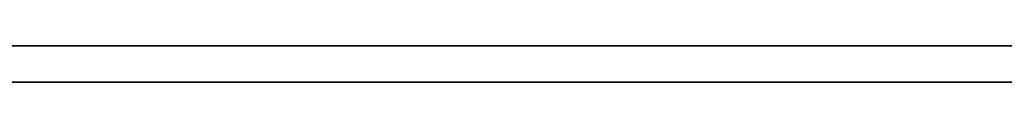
# Model space of a CAD drawing. Extents: x -3.09 to 3.09, y 0 to 2.31.
# Tile 146 of 177: x -1.410104 to -1.4073877, y 2.2349 to 2.235. Entities that reach past the tile are written whole.
import ezdxf

# ---------------------------------------------------------------- set-up
doc = ezdxf.new("R2010")
doc.units = 0
doc.layers.get('0').update_dxf_attribs({"linetype": 'CONTINUOUS'})

# ---------------------------------------------------------------- blocks, each defined once
blk = doc.blocks.new('*U1')
at = {"extrusion": (0, 1, 0)}
for p, q in [((3.018, 2.235, -0.83), (-3.018, 2.235, -0.83)), ((-3.018, 2.235, 0.83), (3.018, 2.235, 0.83))]:
    blk.add_line(p, q, dxfattribs=at)
blk.add_line((3.018, 2.235, -0.83), (-3.018, 2.235, -0.83))
at = {"extrusion": (0, 0, -1)}
blk.add_line((-3.018, 2.235, 0.83), (3.018, 2.235, 0.83), dxfattribs=at)
for points in [[(-1.40736, 2.235, -0.032368), (-1.40739, 2.235, -0.0324986), (-1.40743, 2.235, -0.0326277), (-1.40747, 2.235, -0.0327555), (-1.40751, 2.235, -0.0328818), (-1.40755, 2.235, -0.0330067), (-1.40759, 2.235, -0.0331303), (-1.40763, 2.235, -0.0332524), (-1.40767, 2.235, -0.0333731), (-1.40771, 2.235, -0.0334924), (-1.40775, 2.235, -0.0336103), (-1.4078, 2.235, -0.0337268), (-1.40784, 2.235, -0.0338419), (-1.40788, 2.235, -0.0339556), (-1.40793, 2.235, -0.0340678), (-1.40797, 2.235, -0.0341787), (-1.40802, 2.235, -0.0342882), (-1.40807, 2.235, -0.0343962), (-1.40811, 2.235, -0.0345029), (-1.40816, 2.235, -0.0346081), (-1.40821, 2.235, -0.034712), (-1.40826, 2.235, -0.0348144), (-1.40831, 2.235, -0.0349154), (-1.40836, 2.235, -0.035015), (-1.40841, 2.235, -0.0351132), (-1.40846, 2.235, -0.03521), (-1.40851, 2.235, -0.0353054), (-1.40857, 2.235, -0.0353994), (-1.40862, 2.235, -0.035492), (-1.40867, 2.235, -0.0355832), (-1.40873, 2.235, -0.035673), (-1.40878, 2.235, -0.0357613), (-1.40884, 2.235, -0.0358483), (-1.40889, 2.235, -0.0359339), (-1.40895, 2.235, -0.036018), (-1.40901, 2.235, -0.0361007), (-1.40906, 2.235, -0.0361821), (-1.40912, 2.235, -0.036262), (-1.40918, 2.235, -0.0363405), (-1.40924, 2.235, -0.0364177), (-1.4093, 2.235, -0.0364934), (-1.40936, 2.235, -0.0365677), (-1.40942, 2.235, -0.0366406), (-1.40948, 2.235, -0.0367121), (-1.40955, 2.235, -0.0367821), (-1.40961, 2.235, -0.0368508), (-1.40967, 2.235, -0.0369181), (-1.40974, 2.235, -0.036984), (-1.4098, 2.235, -0.0370484), (-1.40987, 2.235, -0.0371115), (-1.40993, 2.235, -0.0371731), (-1.41, 2.235, -0.0372334), (-1.41007, 2.235, -0.0372922), (-1.41014, 2.235, -0.0373496)], [(-1.40736, 2.235, -0.032368), (-1.40739, 2.235, -0.0324986), (-1.40743, 2.235, -0.0326277), (-1.40747, 2.235, -0.0327555), (-1.40751, 2.235, -0.0328818), (-1.40755, 2.235, -0.0330067), (-1.40759, 2.235, -0.0331303), (-1.40763, 2.235, -0.0332524), (-1.40767, 2.235, -0.0333731), (-1.40771, 2.235, -0.0334924), (-1.40775, 2.235, -0.0336103), (-1.4078, 2.235, -0.0337268), (-1.40784, 2.235, -0.0338419), (-1.40788, 2.235, -0.0339556), (-1.40793, 2.235, -0.0340678), (-1.40797, 2.235, -0.0341787), (-1.40802, 2.235, -0.0342882), (-1.40807, 2.235, -0.0343962), (-1.40811, 2.235, -0.0345029), (-1.40816, 2.235, -0.0346081), (-1.40821, 2.235, -0.034712), (-1.40826, 2.235, -0.0348144), (-1.40831, 2.235, -0.0349154), (-1.40836, 2.235, -0.035015), (-1.40841, 2.235, -0.0351132), (-1.40846, 2.235, -0.03521), (-1.40851, 2.235, -0.0353054), (-1.40857, 2.235, -0.0353994), (-1.40862, 2.235, -0.035492), (-1.40867, 2.235, -0.0355832), (-1.40873, 2.235, -0.035673), (-1.40878, 2.235, -0.0357613), (-1.40884, 2.235, -0.0358483), (-1.40889, 2.235, -0.0359339), (-1.40895, 2.235, -0.036018), (-1.40901, 2.235, -0.0361007), (-1.40906, 2.235, -0.0361821), (-1.40912, 2.235, -0.036262), (-1.40918, 2.235, -0.0363405), (-1.40924, 2.235, -0.0364177), (-1.4093, 2.235, -0.0364934), (-1.40936, 2.235, -0.0365677), (-1.40942, 2.235, -0.0366406), (-1.40948, 2.235, -0.0367121), (-1.40955, 2.235, -0.0367821), (-1.40961, 2.235, -0.0368508), (-1.40967, 2.235, -0.0369181), (-1.40974, 2.235, -0.036984), (-1.4098, 2.235, -0.0370484), (-1.40987, 2.235, -0.0371115), (-1.40993, 2.235, -0.0371731), (-1.41, 2.235, -0.0372334), (-1.41007, 2.235, -0.0372922), (-1.41014, 2.235, -0.0373496)], [(-1.41021, 2.235, -0.0535716), (-1.4101, 2.235, -0.0536427), (-1.40999, 2.235, -0.0537146), (-1.40989, 2.235, -0.0537874), (-1.40979, 2.235, -0.0538609), (-1.40968, 2.235, -0.0539352), (-1.40958, 2.235, -0.0540104), (-1.40949, 2.235, -0.0540863), (-1.40939, 2.235, -0.0541631), (-1.40929, 2.235, -0.0542409), (-1.4092, 2.235, -0.0543198), (-1.4091, 2.235, -0.0543998), (-1.40901, 2.235, -0.0544808), (-1.40892, 2.235, -0.0545629), (-1.40882, 2.235, -0.0546461), (-1.40873, 2.235, -0.0547304), (-1.40865, 2.235, -0.0548158), (-1.40856, 2.235, -0.0549022), (-1.40847, 2.235, -0.0549897), (-1.40838, 2.235, -0.0550783), (-1.4083, 2.235, -0.055168), (-1.40821, 2.235, -0.0552587), (-1.40813, 2.235, -0.0553505), (-1.40805, 2.235, -0.0554434), (-1.40797, 2.235, -0.0555374), (-1.40789, 2.235, -0.0556325), (-1.40781, 2.235, -0.0557286), (-1.40773, 2.235, -0.0558258), (-1.40765, 2.235, -0.0559241), (-1.40758, 2.235, -0.0560234), (-1.4075, 2.235, -0.0561239), (-1.40743, 2.235, -0.0562254), (-1.40736, 2.235, -0.056328)], [(-1.40735, 2.235, -0.0758362), (-1.40742, 2.235, -0.0759279), (-1.40749, 2.235, -0.0760186), (-1.40757, 2.235, -0.0761082), (-1.40764, 2.235, -0.0761968), (-1.40772, 2.235, -0.0762844), (-1.40779, 2.235, -0.076371), (-1.40787, 2.235, -0.0764565), (-1.40795, 2.235, -0.076541), (-1.40802, 2.235, -0.0766245), (-1.4081, 2.235, -0.0767069), (-1.40818, 2.235, -0.0767883), (-1.40827, 2.235, -0.0768687), (-1.40835, 2.235, -0.076948), (-1.40843, 2.235, -0.0770264), (-1.40852, 2.235, -0.0771037), (-1.4086, 2.235, -0.0771799), (-1.40869, 2.235, -0.0772552), (-1.40878, 2.235, -0.0773294), (-1.40886, 2.235, -0.0774026), (-1.40895, 2.235, -0.0774747), (-1.40904, 2.235, -0.0775459), (-1.40913, 2.235, -0.077616), (-1.40923, 2.235, -0.0776851), (-1.40932, 2.235, -0.0777534), (-1.40942, 2.235, -0.077821), (-1.40951, 2.235, -0.0778879), (-1.40961, 2.235, -0.0779541), (-1.40971, 2.235, -0.0780196), (-1.40981, 2.235, -0.0780843), (-1.40992, 2.235, -0.0781483), (-1.41002, 2.235, -0.0782116), (-1.41013, 2.235, -0.0782741)], [(-1.41021, 2.235, -0.0535716), (-1.4101, 2.235, -0.0536427), (-1.40999, 2.235, -0.0537146), (-1.40989, 2.235, -0.0537874), (-1.40979, 2.235, -0.0538609), (-1.40968, 2.235, -0.0539352), (-1.40958, 2.235, -0.0540104), (-1.40949, 2.235, -0.0540863), (-1.40939, 2.235, -0.0541631), (-1.40929, 2.235, -0.0542409), (-1.4092, 2.235, -0.0543198), (-1.4091, 2.235, -0.0543998), (-1.40901, 2.235, -0.0544808), (-1.40892, 2.235, -0.0545629), (-1.40882, 2.235, -0.0546461), (-1.40873, 2.235, -0.0547304), (-1.40865, 2.235, -0.0548158), (-1.40856, 2.235, -0.0549022), (-1.40847, 2.235, -0.0549897), (-1.40838, 2.235, -0.0550783), (-1.4083, 2.235, -0.055168), (-1.40821, 2.235, -0.0552587), (-1.40813, 2.235, -0.0553505), (-1.40805, 2.235, -0.0554434), (-1.40797, 2.235, -0.0555374), (-1.40789, 2.235, -0.0556325), (-1.40781, 2.235, -0.0557286), (-1.40773, 2.235, -0.0558258), (-1.40765, 2.235, -0.0559241), (-1.40758, 2.235, -0.0560234), (-1.4075, 2.235, -0.0561239), (-1.40743, 2.235, -0.0562254), (-1.40736, 2.235, -0.056328)], [(-1.40735, 2.235, -0.0758362), (-1.40742, 2.235, -0.0759279), (-1.40749, 2.235, -0.0760186), (-1.40757, 2.235, -0.0761082), (-1.40764, 2.235, -0.0761968), (-1.40772, 2.235, -0.0762844), (-1.40779, 2.235, -0.076371), (-1.40787, 2.235, -0.0764565), (-1.40795, 2.235, -0.076541), (-1.40802, 2.235, -0.0766245), (-1.4081, 2.235, -0.0767069), (-1.40818, 2.235, -0.0767883), (-1.40827, 2.235, -0.0768687), (-1.40835, 2.235, -0.076948), (-1.40843, 2.235, -0.0770264), (-1.40852, 2.235, -0.0771037), (-1.4086, 2.235, -0.0771799), (-1.40869, 2.235, -0.0772552), (-1.40878, 2.235, -0.0773294), (-1.40886, 2.235, -0.0774026), (-1.40895, 2.235, -0.0774747), (-1.40904, 2.235, -0.0775459), (-1.40913, 2.235, -0.077616), (-1.40923, 2.235, -0.0776851), (-1.40932, 2.235, -0.0777534), (-1.40942, 2.235, -0.077821), (-1.40951, 2.235, -0.0778879), (-1.40961, 2.235, -0.0779541), (-1.40971, 2.235, -0.0780196), (-1.40981, 2.235, -0.0780843), (-1.40992, 2.235, -0.0781483), (-1.41002, 2.235, -0.0782116), (-1.41013, 2.235, -0.0782741)], [(-1.41012, 2.235, -0.0906143), (-1.41003, 2.235, -0.0905968), (-1.40995, 2.235, -0.0905792), (-1.40987, 2.235, -0.0905613), (-1.40979, 2.235, -0.0905433), (-1.40971, 2.235, -0.090525), (-1.40963, 2.235, -0.0905065), (-1.40955, 2.235, -0.0904878), (-1.40946, 2.235, -0.0904689), (-1.40938, 2.235, -0.0904498), (-1.4093, 2.235, -0.0904305), (-1.40922, 2.235, -0.090411), (-1.40914, 2.235, -0.0903912), (-1.40906, 2.235, -0.0903713), (-1.40898, 2.235, -0.0903511), (-1.4089, 2.235, -0.0903308), (-1.40882, 2.235, -0.0903102), (-1.40875, 2.235, -0.0902894), (-1.40867, 2.235, -0.0902684), (-1.40859, 2.235, -0.0902472), (-1.40851, 2.235, -0.0902258), (-1.40843, 2.235, -0.0902042), (-1.40835, 2.235, -0.0901824), (-1.40827, 2.235, -0.0901603), (-1.40819, 2.235, -0.0901381), (-1.40812, 2.235, -0.0901156), (-1.40804, 2.235, -0.090093), (-1.40796, 2.235, -0.0900701), (-1.40788, 2.235, -0.090047), (-1.40781, 2.235, -0.0900237), (-1.40773, 2.235, -0.0900002), (-1.40765, 2.235, -0.0899765), (-1.40758, 2.235, -0.0899526), (-1.4075, 2.235, -0.0899285), (-1.40742, 2.235, -0.0899042), (-1.40735, 2.235, -0.0898796)], [(-1.41012, 2.235, -0.0906143), (-1.41003, 2.235, -0.0905968), (-1.40995, 2.235, -0.0905792), (-1.40987, 2.235, -0.0905613), (-1.40979, 2.235, -0.0905433), (-1.40971, 2.235, -0.090525), (-1.40963, 2.235, -0.0905065), (-1.40955, 2.235, -0.0904878), (-1.40946, 2.235, -0.0904689), (-1.40938, 2.235, -0.0904498), (-1.4093, 2.235, -0.0904305), (-1.40922, 2.235, -0.090411), (-1.40914, 2.235, -0.0903912), (-1.40906, 2.235, -0.0903713), (-1.40898, 2.235, -0.0903511), (-1.4089, 2.235, -0.0903308), (-1.40882, 2.235, -0.0903102), (-1.40875, 2.235, -0.0902894), (-1.40867, 2.235, -0.0902684), (-1.40859, 2.235, -0.0902472), (-1.40851, 2.235, -0.0902258), (-1.40843, 2.235, -0.0902042), (-1.40835, 2.235, -0.0901824), (-1.40827, 2.235, -0.0901603), (-1.40819, 2.235, -0.0901381), (-1.40812, 2.235, -0.0901156), (-1.40804, 2.235, -0.090093), (-1.40796, 2.235, -0.0900701), (-1.40788, 2.235, -0.090047), (-1.40781, 2.235, -0.0900237), (-1.40773, 2.235, -0.0900002), (-1.40765, 2.235, -0.0899765), (-1.40758, 2.235, -0.0899526), (-1.4075, 2.235, -0.0899285), (-1.40742, 2.235, -0.0899042), (-1.40735, 2.235, -0.0898796)], [(-1.41012, 2.2349, -0.0373353), (-1.41002, 2.2349, -0.0372479), (-1.40992, 2.2349, -0.0371572), (-1.40982, 2.2349, -0.0370634), (-1.40972, 2.2349, -0.0369665), (-1.40962, 2.2349, -0.0368663), (-1.40953, 2.2349, -0.036763), (-1.40944, 2.2349, -0.0366565), (-1.40934, 2.2349, -0.0365468), (-1.40925, 2.2349, -0.0364339), (-1.40916, 2.2349, -0.0363178), (-1.40908, 2.2349, -0.0361986), (-1.40899, 2.2349, -0.0360761), (-1.4089, 2.2349, -0.0359505), (-1.40882, 2.2349, -0.0358217), (-1.40874, 2.2349, -0.0356898), (-1.40866, 2.2349, -0.0355546), (-1.40858, 2.2349, -0.0354163), (-1.4085, 2.2349, -0.0352748), (-1.40842, 2.2349, -0.0351301), (-1.40834, 2.2349, -0.0349822), (-1.40827, 2.2349, -0.0348312), (-1.40819, 2.2349, -0.034677), (-1.40812, 2.2349, -0.0345195), (-1.40805, 2.2349, -0.034359), (-1.40798, 2.2349, -0.0341952), (-1.40791, 2.2349, -0.0340282), (-1.40785, 2.2349, -0.0338581), (-1.40778, 2.2349, -0.0336848), (-1.40772, 2.2349, -0.0335083), (-1.40765, 2.2349, -0.0333286), (-1.40759, 2.2349, -0.0331457), (-1.40753, 2.2349, -0.0329597), (-1.40747, 2.2349, -0.0327705), (-1.40742, 2.2349, -0.0325781), (-1.40736, 2.2349, -0.0323825)], [(-1.41012, 2.2349, -0.0373353), (-1.41002, 2.2349, -0.0372479), (-1.40992, 2.2349, -0.0371572), (-1.40982, 2.2349, -0.0370634), (-1.40972, 2.2349, -0.0369665), (-1.40962, 2.2349, -0.0368663), (-1.40953, 2.2349, -0.036763), (-1.40944, 2.2349, -0.0366565), (-1.40934, 2.2349, -0.0365468), (-1.40925, 2.2349, -0.0364339), (-1.40916, 2.2349, -0.0363178), (-1.40908, 2.2349, -0.0361986), (-1.40899, 2.2349, -0.0360761), (-1.4089, 2.2349, -0.0359505), (-1.40882, 2.2349, -0.0358217), (-1.40874, 2.2349, -0.0356898), (-1.40866, 2.2349, -0.0355546), (-1.40858, 2.2349, -0.0354163), (-1.4085, 2.2349, -0.0352748), (-1.40842, 2.2349, -0.0351301), (-1.40834, 2.2349, -0.0349822), (-1.40827, 2.2349, -0.0348312), (-1.40819, 2.2349, -0.034677), (-1.40812, 2.2349, -0.0345195), (-1.40805, 2.2349, -0.034359), (-1.40798, 2.2349, -0.0341952), (-1.40791, 2.2349, -0.0340282), (-1.40785, 2.2349, -0.0338581), (-1.40778, 2.2349, -0.0336848), (-1.40772, 2.2349, -0.0335083), (-1.40765, 2.2349, -0.0333286), (-1.40759, 2.2349, -0.0331457), (-1.40753, 2.2349, -0.0329597), (-1.40747, 2.2349, -0.0327705), (-1.40742, 2.2349, -0.0325781), (-1.40736, 2.2349, -0.0323825)], [(-1.41013, 2.2349, -0.0536236), (-1.40997, 2.2349, -0.0537317), (-1.40981, 2.2349, -0.0538417), (-1.40966, 2.2349, -0.0539535), (-1.40951, 2.2349, -0.0540671), (-1.40936, 2.2349, -0.0541826), (-1.40922, 2.2349, -0.0543004), (-1.40908, 2.2349, -0.0544207), (-1.40894, 2.2349, -0.0545434), (-1.4088, 2.2349, -0.0546686), (-1.40867, 2.2349, -0.0547962), (-1.40853, 2.2349, -0.0549262), (-1.4084, 2.2349, -0.0550587), (-1.40827, 2.2349, -0.0551936), (-1.40815, 2.2349, -0.0553309), (-1.40802, 2.2349, -0.0554707), (-1.4079, 2.2349, -0.0556129), (-1.40778, 2.2349, -0.0557576), (-1.40767, 2.2349, -0.0559046), (-1.40755, 2.2349, -0.0560542), (-1.40744, 2.2349, -0.0562061), (-1.40733, 2.2349, -0.0563605)], [(-1.4073, 2.2349, -0.0757611), (-1.4074, 2.2349, -0.0758999), (-1.40751, 2.2349, -0.0760363), (-1.40762, 2.2349, -0.0761704), (-1.40773, 2.2349, -0.0763022), (-1.40785, 2.2349, -0.0764317), (-1.40796, 2.2349, -0.0765588), (-1.40808, 2.2349, -0.0766836), (-1.4082, 2.2349, -0.0768061), (-1.40833, 2.2349, -0.0769263), (-1.40845, 2.2349, -0.0770441), (-1.40858, 2.2349, -0.0771596), (-1.40871, 2.2349, -0.0772728), (-1.40884, 2.2349, -0.0773837), (-1.40897, 2.2349, -0.0774922), (-1.40911, 2.2349, -0.0775984), (-1.40925, 2.2349, -0.0777024), (-1.40939, 2.2349, -0.0778046), (-1.40954, 2.2349, -0.0779052), (-1.40969, 2.2349, -0.0780042), (-1.40984, 2.2349, -0.0781015), (-1.41, 2.2349, -0.0781972), (-1.41016, 2.2349, -0.0782913)], [(-1.41013, 2.2349, -0.0536236), (-1.40997, 2.2349, -0.0537317), (-1.40981, 2.2349, -0.0538417), (-1.40966, 2.2349, -0.0539535), (-1.40951, 2.2349, -0.0540671), (-1.40936, 2.2349, -0.0541826), (-1.40922, 2.2349, -0.0543004), (-1.40908, 2.2349, -0.0544207), (-1.40894, 2.2349, -0.0545434), (-1.4088, 2.2349, -0.0546686), (-1.40867, 2.2349, -0.0547962), (-1.40853, 2.2349, -0.0549262), (-1.4084, 2.2349, -0.0550587), (-1.40827, 2.2349, -0.0551936), (-1.40815, 2.2349, -0.0553309), (-1.40802, 2.2349, -0.0554707), (-1.4079, 2.2349, -0.0556129), (-1.40778, 2.2349, -0.0557576), (-1.40767, 2.2349, -0.0559046), (-1.40755, 2.2349, -0.0560542), (-1.40744, 2.2349, -0.0562061), (-1.40733, 2.2349, -0.0563605)], [(-1.4073, 2.2349, -0.0757611), (-1.4074, 2.2349, -0.0758999), (-1.40751, 2.2349, -0.0760363), (-1.40762, 2.2349, -0.0761704), (-1.40773, 2.2349, -0.0763022), (-1.40785, 2.2349, -0.0764317), (-1.40796, 2.2349, -0.0765588), (-1.40808, 2.2349, -0.0766836), (-1.4082, 2.2349, -0.0768061), (-1.40833, 2.2349, -0.0769263), (-1.40845, 2.2349, -0.0770441), (-1.40858, 2.2349, -0.0771596), (-1.40871, 2.2349, -0.0772728), (-1.40884, 2.2349, -0.0773837), (-1.40897, 2.2349, -0.0774922), (-1.40911, 2.2349, -0.0775984), (-1.40925, 2.2349, -0.0777024), (-1.40939, 2.2349, -0.0778046), (-1.40954, 2.2349, -0.0779052), (-1.40969, 2.2349, -0.0780042), (-1.40984, 2.2349, -0.0781015), (-1.41, 2.2349, -0.0781972), (-1.41016, 2.2349, -0.0782913)], [(-1.40736, 2.2349, -0.0898829), (-1.40747, 2.2349, -0.0899197), (-1.40759, 2.2349, -0.089956), (-1.4077, 2.2349, -0.0899919), (-1.40782, 2.2349, -0.0900272), (-1.40793, 2.2349, -0.0900621), (-1.40805, 2.2349, -0.0900966), (-1.40817, 2.2349, -0.0901305), (-1.40829, 2.2349, -0.090164), (-1.4084, 2.2349, -0.090197), (-1.40852, 2.2349, -0.0902295), (-1.40864, 2.2349, -0.0902616), (-1.40876, 2.2349, -0.0902932), (-1.40888, 2.2349, -0.0903243), (-1.409, 2.2349, -0.090355), (-1.40912, 2.2349, -0.0903851), (-1.40924, 2.2349, -0.0904148), (-1.40936, 2.2349, -0.0904441), (-1.40948, 2.2349, -0.0904728), (-1.4096, 2.2349, -0.0905011), (-1.40972, 2.2349, -0.0905289), (-1.40985, 2.2349, -0.0905562), (-1.40997, 2.2349, -0.0905831), (-1.41009, 2.2349, -0.0906095), (-1.41022, 2.2349, -0.0906354)], [(-1.40736, 2.2349, -0.0898829), (-1.40747, 2.2349, -0.0899197), (-1.40759, 2.2349, -0.089956), (-1.4077, 2.2349, -0.0899919), (-1.40782, 2.2349, -0.0900272), (-1.40793, 2.2349, -0.0900621), (-1.40805, 2.2349, -0.0900966), (-1.40817, 2.2349, -0.0901305), (-1.40829, 2.2349, -0.090164), (-1.4084, 2.2349, -0.090197), (-1.40852, 2.2349, -0.0902295), (-1.40864, 2.2349, -0.0902616), (-1.40876, 2.2349, -0.0902932), (-1.40888, 2.2349, -0.0903243), (-1.409, 2.2349, -0.090355), (-1.40912, 2.2349, -0.0903851), (-1.40924, 2.2349, -0.0904148), (-1.40936, 2.2349, -0.0904441), (-1.40948, 2.2349, -0.0904728), (-1.4096, 2.2349, -0.0905011), (-1.40972, 2.2349, -0.0905289), (-1.40985, 2.2349, -0.0905562), (-1.40997, 2.2349, -0.0905831), (-1.41009, 2.2349, -0.0906095), (-1.41022, 2.2349, -0.0906354)]]:
    blk.add_polyline3d(points)

msp = doc.modelspace()

# ---------------------------------------------------------------- block references
msp.add_blockref('*U1', (0, 0))

doc.saveas('drawing.dxf')
